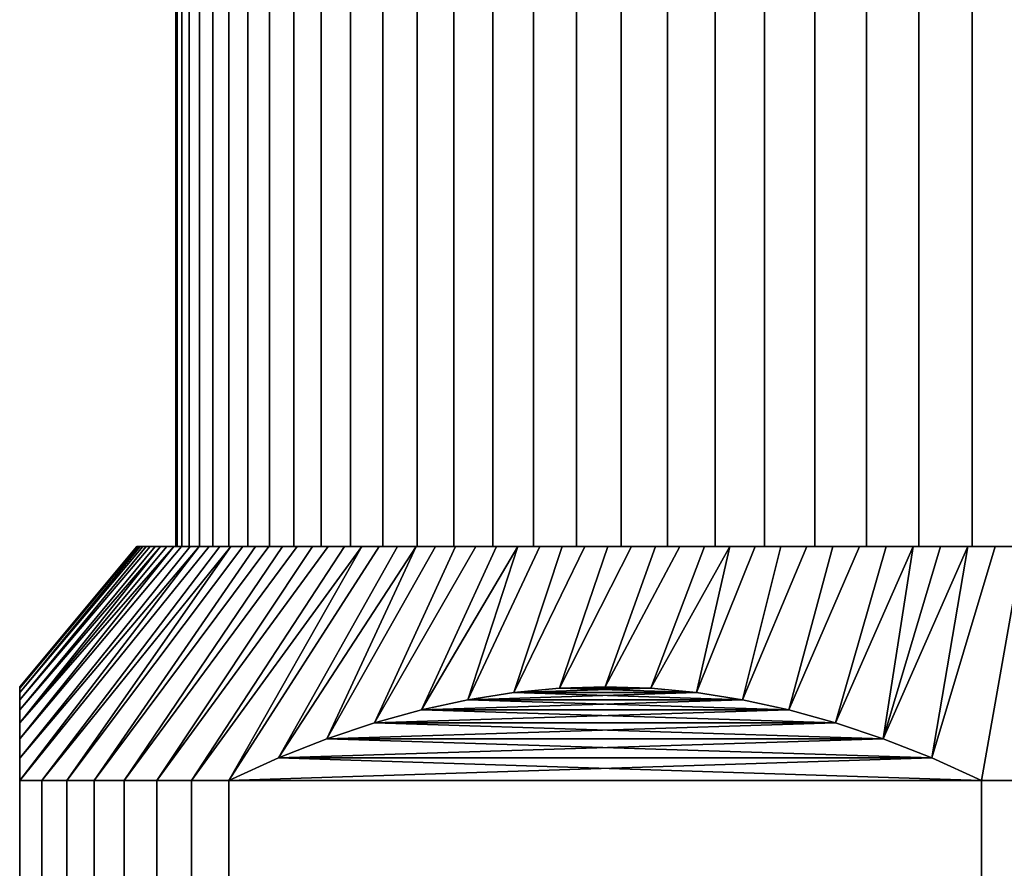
# Model space of a CAD drawing. Header units: metres. Extents: x -109 to 109, y -342 to 66.
# Tile 124 of 256: x -92 to -79, y 33 to 44. Entities that reach past the tile are written whole.
import ezdxf

# ---------------------------------------------------------------- set-up
doc = ezdxf.new("R2010")
doc.units = ezdxf.units.M
doc.layers.add('solid_K_24_62_16_000B91', color=7, linetype='CONTINUOUS')

msp = doc.modelspace()

# ---------------------------------------------------------------- linework, layer by layer
at = {"layer": 'solid_K_24_62_16_000B91'}
for points in [[(-89.5, 57.400002), (-89.480934, 57.400002, -0.70382), (-89.480934, 37.599998, -0.703791), (-89.5, 37.599998)], [(-89.480934, 57.400002, 0.70382), (-89.5, 57.400002), (-89.5, 37.599998), (-89.480934, 37.599998, 0.703791)], [(-89.480934, 57.400002, -0.70382), (-89.423798, 57.400002, -1.405534), (-89.42379, 37.599998, -1.405551), (-89.480934, 37.599998, -0.703791)], [(-89.423798, 57.400002, 1.405534), (-89.480934, 57.400002, 0.70382), (-89.480934, 37.599998, 0.703791), (-89.42379, 37.599998, 1.405551)], [(-89.423798, 57.400002, -1.405534), (-89.328743, 57.400002, -2.103165), (-89.328743, 37.599998, -2.103181), (-89.42379, 37.599998, -1.405551)], [(-89.328743, 57.400002, 2.103165), (-89.423798, 57.400002, 1.405534), (-89.42379, 37.599998, 1.405551), (-89.328743, 37.599998, 2.103181)], [(-89.328743, 57.400002, -2.103165), (-89.19606, 57.400002, -2.794629), (-89.196068, 37.599998, -2.794604), (-89.328743, 37.599998, -2.103181)], [(-89.19606, 57.400002, 2.794629), (-89.328743, 57.400002, 2.103165), (-89.328743, 37.599998, 2.103181), (-89.196068, 37.599998, 2.794604)], [(-89.19606, 57.400002, -2.794629), (-89.026154, 57.400002, -3.477856), (-89.026154, 37.599998, -3.477859), (-89.196068, 37.599998, -2.794604)], [(-89.026154, 57.400002, 3.477856), (-89.19606, 57.400002, 2.794629), (-89.196068, 37.599998, 2.794604), (-89.026154, 37.599998, 3.477859)], [(-89.026154, 57.400002, -3.477856), (-88.819489, 57.400002, -4.150917), (-88.819489, 37.599998, -4.150931), (-89.026154, 37.599998, -3.477859)], [(-88.819489, 57.400002, 4.150917), (-89.026154, 57.400002, 3.477856), (-89.026154, 37.599998, 3.477859), (-88.819489, 37.599998, 4.150931)], [(-88.819489, 57.400002, -4.150917), (-88.576691, 57.400002, -4.811809), (-88.576691, 37.599998, -4.811804), (-88.819489, 37.599998, -4.150931)], [(-88.576691, 57.400002, 4.811809), (-88.819489, 57.400002, 4.150917), (-88.819489, 37.599998, 4.150931), (-88.576691, 37.599998, 4.811804)], [(-88.576691, 57.400002, -4.811809), (-88.298485, 57.400002, -5.458548), (-88.298485, 37.599998, -5.458544), (-88.576691, 37.599998, -4.811804)], [(-88.298485, 57.400002, 5.458548), (-88.576691, 57.400002, 4.811809), (-88.576691, 37.599998, 4.811804), (-88.298485, 37.599998, 5.458544)], [(-88.298485, 57.400002, -5.458548), (-87.985657, 57.400002, -6.089306), (-87.985657, 37.599998, -6.089308), (-88.298485, 37.599998, -5.458544)], [(-87.985657, 57.400002, 6.089306), (-88.298485, 57.400002, 5.458548), (-88.298485, 37.599998, 5.458544), (-87.985657, 37.599998, 6.089308)], [(-87.985657, 57.400002, -6.089306), (-87.639137, 57.400002, -6.702212), (-87.639137, 37.599998, -6.702213), (-87.985657, 37.599998, -6.089308)], [(-87.639137, 57.400002, 6.702212), (-87.985657, 57.400002, 6.089306), (-87.985657, 37.599998, 6.089308), (-87.639137, 37.599998, 6.702213)], [(-87.639137, 57.400002, -6.702212), (-87.259964, 57.400002, -7.295423), (-87.259956, 37.599998, -7.295428), (-87.639137, 37.599998, -6.702213)], [(-87.259964, 57.400002, 7.295423), (-87.639137, 57.400002, 6.702212), (-87.639137, 37.599998, 6.702213), (-87.259956, 37.599998, 7.295428)], [(-87.259964, 57.400002, -7.295423), (-86.849213, 57.400002, -7.86726), (-86.84922, 37.599998, -7.867254), (-87.259956, 37.599998, -7.295428)], [(-86.849213, 57.400002, 7.86726), (-87.259964, 57.400002, 7.295423), (-87.259956, 37.599998, 7.295428), (-86.84922, 37.599998, 7.867254)], [(-86.849213, 57.400002, -7.86726), (-86.408096, 57.400002, -8.416032), (-86.408104, 37.599998, -8.416026), (-86.84922, 37.599998, -7.867254)], [(-86.408096, 57.400002, 8.416032), (-86.849213, 57.400002, 7.86726), (-86.84922, 37.599998, 7.867254), (-86.408104, 37.599998, 8.416026)], [(-86.408096, 57.400002, -8.416032), (-85.93795, 57.400002, -8.940086), (-85.937935, 37.599998, -8.940104), (-86.408104, 37.599998, -8.416026)], [(-85.93795, 57.400002, 8.940086), (-86.408096, 57.400002, 8.416032), (-86.408104, 37.599998, 8.416026), (-85.937935, 37.599998, 8.940104)], [(-85.93795, 57.400002, -8.940086), (-85.440094, 57.400002, -9.437937), (-85.440102, 37.599998, -9.437931), (-85.937935, 37.599998, -8.940104)], [(-85.440094, 57.400002, 9.437937), (-85.93795, 57.400002, 8.940086), (-85.937935, 37.599998, 8.940104), (-85.440102, 37.599998, 9.437931)], [(-85.440094, 57.400002, -9.437937), (-84.916008, 57.400002, -9.908115), (-84.916023, 37.599998, -9.908101), (-85.440102, 37.599998, -9.437931)], [(-84.916008, 57.400002, 9.908115), (-85.440094, 57.400002, 9.437937), (-85.440102, 37.599998, 9.437931), (-84.916023, 37.599998, 9.908101)], [(-84.916008, 57.400002, -9.908115), (-84.367271, 57.400002, -10.349205), (-84.367256, 37.599998, -10.349217), (-84.916023, 37.599998, -9.908101)], [(-84.367271, 57.400002, 10.349205), (-84.916008, 57.400002, 9.908115), (-84.916023, 37.599998, 9.908101), (-84.367256, 37.599998, 10.349217)], [(-84.367271, 57.400002, -10.349205), (-83.795441, 57.400002, -10.759953), (-83.795425, 37.599998, -10.75996), (-84.367256, 37.599998, -10.349217)], [(-83.795441, 57.400002, 10.759953), (-84.367271, 57.400002, 10.349205), (-84.367256, 37.599998, 10.349217), (-83.795425, 37.599998, 10.75996)], [(-83.795441, 57.400002, -10.759953), (-83.202187, 57.400002, -11.13915), (-83.202217, 37.599998, -11.139134), (-83.795425, 37.599998, -10.75996)], [(-83.202187, 57.400002, 11.13915), (-83.795441, 57.400002, 10.759953), (-83.795425, 37.599998, 10.75996), (-83.202217, 37.599998, 11.139134)], [(-83.202187, 57.400002, -11.13915), (-82.589317, 57.400002, -11.485654), (-82.58931, 37.599998, -11.485657), (-83.202217, 37.599998, -11.139134)], [(-82.589317, 57.400002, 11.485654), (-83.202187, 57.400002, 11.13915), (-83.202217, 37.599998, 11.139134), (-82.58931, 37.599998, 11.485657)], [(-82.589317, 57.400002, -11.485654), (-81.958565, 57.400002, -11.798476), (-81.958542, 37.599998, -11.798487), (-82.58931, 37.599998, -11.485657)], [(-81.958565, 57.400002, 11.798476), (-82.589317, 57.400002, 11.485654), (-82.58931, 37.599998, 11.485657), (-81.958542, 37.599998, 11.798487)], [(-81.958565, 57.400002, -11.798476), (-81.311783, 57.400002, -12.076701), (-81.311806, 37.599998, -12.076694), (-81.958542, 37.599998, -11.798487)], [(-81.311783, 57.400002, 12.076701), (-81.958565, 57.400002, 11.798476), (-81.958542, 37.599998, 11.798487), (-81.311806, 37.599998, 12.076694)], [(-81.311783, 57.400002, -12.076701), (-80.650925, 57.400002, -12.319489), (-80.650932, 37.599998, -12.319487), (-81.311806, 37.599998, -12.076694)], [(-80.650925, 57.400002, 12.319489), (-81.311783, 57.400002, 12.076701), (-81.311806, 37.599998, 12.076694), (-80.650932, 37.599998, 12.319487)], [(-80.650925, 57.400002, -12.319489), (-79.977875, 57.400002, -12.526147), (-79.977859, 37.599998, -12.526152), (-80.650932, 37.599998, -12.319487)], [(-79.977875, 57.400002, 12.526147), (-80.650925, 57.400002, 12.319489), (-80.650932, 37.599998, 12.319487), (-79.977859, 37.599998, 12.526152)], [(-79.977875, 57.400002, -12.526147), (-79.294601, 57.400002, -12.696069), (-79.294601, 37.599998, -12.69607), (-79.977859, 37.599998, -12.526152)], [(-79.294601, 57.400002, 12.696069), (-79.977875, 57.400002, 12.526147), (-79.977859, 37.599998, 12.526152), (-79.294601, 37.599998, 12.69607)], [(-79.294601, 57.400002, -12.696069), (-78.603165, 57.400002, -12.828744), (-78.60318, 37.599998, -12.828742), (-79.294601, 37.599998, -12.69607)], [(-78.603165, 57.400002, 12.828744), (-79.294601, 57.400002, 12.696069), (-79.294601, 37.599998, 12.69607), (-78.60318, 37.599998, 12.828742)], [(-91.5, 34.599998, 5.567764), (-91.215256, 34.599998, 6.281822), (-88.937737, 37.599998, 5.249066), (-89.073044, 37.599998, 4.916154)], [(-91.5, 34.599998, 5.567764), (-89.073044, 37.599998, 4.916154), (-89.199448, 37.599998, 4.579745)], [(-91.5, 34.887962, 4.835154), (-91.5, 34.599998, 5.567764), (-89.199448, 37.599998, 4.579745), (-89.316856, 37.599998, 4.24007)], [(-91.5, 35.13385, 4.118481), (-91.5, 34.887962, 4.835154), (-89.316856, 37.599998, 4.24007), (-89.425194, 37.599998, 3.89736)], [(-91.5, 35.13385, 4.118481), (-89.425194, 37.599998, 3.89736), (-89.524376, 37.599998, 3.551831)], [(-91.5, 35.339504, 3.414629), (-91.5, 35.13385, 4.118481), (-89.524376, 37.599998, 3.551831), (-89.614311, 37.599998, 3.203874)], [(-91.5, 35.339504, 3.414629), (-89.614311, 37.599998, 3.203874), (-89.694946, 37.599998, 2.853683)], [(-91.5, 35.506252, 2.72098), (-91.5, 35.339504, 3.414629), (-89.694946, 37.599998, 2.853683), (-89.76622, 37.599998, 2.501476)], [(-91.5, 35.635159, 2.034659), (-91.5, 35.506252, 2.72098), (-89.76622, 37.599998, 2.501476), (-89.828133, 37.599998, 2.147275)], [(-91.5, 35.635159, 2.034659), (-89.828133, 37.599998, 2.147275), (-89.880569, 37.599998, 1.791769)], [(-91.5, 35.72686, 1.353622), (-91.5, 35.635159, 2.034659), (-89.880569, 37.599998, 1.791769), (-89.923515, 37.599998, 1.435002)], [(-91.5, 35.72686, 1.353622), (-89.923515, 37.599998, 1.435002), (-89.956955, 37.599998, 1.077179)], [(-91.5, 35.781727, 0.676041), (-91.5, 35.72686, 1.353622), (-89.956955, 37.599998, 1.077179), (-89.980865, 37.599998, 0.718454)], [(-91.5, 35.781727, 0.676041), (-89.980865, 37.599998, 0.718454), (-89.995216, 37.599998, 0.359437)], [(-91.5, 35.799999), (-91.5, 35.781727, 0.676041), (-89.995216, 37.599998, 0.359437), (-90, 37.599998)], [(-91.5, 35.781727, -0.676041), (-91.5, 35.799999), (-90, 37.599998), (-89.995216, 37.599998, -0.359437)], [(-91.5, 35.781727, -0.676041), (-89.995216, 37.599998, -0.359437), (-89.980865, 37.599998, -0.718454)], [(-91.5, 35.72686, -1.353623), (-91.5, 35.781727, -0.676041), (-89.980865, 37.599998, -0.718454), (-89.956955, 37.599998, -1.077179)], [(-91.5, 35.72686, -1.353623), (-89.956955, 37.599998, -1.077179), (-89.923515, 37.599998, -1.435002)], [(-91.5, 35.635159, -2.03466), (-91.5, 35.72686, -1.353623), (-89.923515, 37.599998, -1.435002), (-89.880569, 37.599998, -1.791769)], [(-91.5, 35.635159, -2.03466), (-89.880569, 37.599998, -1.791769), (-89.828133, 37.599998, -2.147275)], [(-91.5, 35.635159, -2.03466), (-89.828133, 37.599998, -2.147275), (-89.76622, 37.599998, -2.501476), (-91.5, 35.506252, -2.720981)], [(-91.5, 35.506252, -2.720981), (-89.76622, 37.599998, -2.501476), (-89.694946, 37.599998, -2.853683)], [(-91.5, 35.506252, -2.720981), (-89.694946, 37.599998, -2.853683), (-89.614311, 37.599998, -3.203874), (-91.5, 35.339504, -3.41463)], [(-91.5, 35.339504, -3.41463), (-89.614311, 37.599998, -3.203874), (-89.524376, 37.599998, -3.551831)], [(-91.5, 35.339504, -3.41463), (-89.524376, 37.599998, -3.551831), (-89.425194, 37.599998, -3.89736), (-91.5, 35.13385, -4.118482)], [(-91.5, 35.13385, -4.118482), (-89.425194, 37.599998, -3.89736), (-89.316856, 37.599998, -4.24007), (-91.5, 34.887962, -4.835154)], [(-91.5, 34.887962, -4.835154), (-89.316856, 37.599998, -4.24007), (-89.199448, 37.599998, -4.579745)], [(-91.5, 34.887962, -4.835154), (-89.199448, 37.599998, -4.579745), (-89.073044, 37.599998, -4.916154), (-91.5, 34.599998, -5.567764)], [(-91.215256, 34.599998, -6.281822), (-91.5, 34.599998, -5.567764), (-89.073044, 37.599998, -4.916154), (-88.937737, 37.599998, -5.249066)], [(-91.215256, 34.599998, 6.281822), (-90.896538, 34.599998, 6.981378), (-88.640701, 37.599998, 5.903682), (-88.793533, 37.599998, 5.578433)], [(-91.215256, 34.599998, 6.281822), (-88.793533, 37.599998, 5.578433), (-88.937737, 37.599998, 5.249066)], [(-90.896538, 34.599998, -6.981378), (-91.215256, 34.599998, -6.281822), (-88.937737, 37.599998, -5.249066), (-88.793533, 37.599998, -5.578433)], [(-90.896538, 34.599998, 6.981378), (-90.544594, 34.599998, 7.664818), (-88.479271, 37.599998, 6.224719), (-88.640701, 37.599998, 5.903682)], [(-90.896538, 34.599998, -6.981378), (-88.793533, 37.599998, -5.578433), (-88.640701, 37.599998, -5.903682)], [(-90.544594, 34.599998, -7.664818), (-90.896538, 34.599998, -6.981378), (-88.640701, 37.599998, -5.903682), (-88.479271, 37.599998, -6.224719)], [(-90.544594, 34.599998, 7.664818), (-90.160225, 34.599998, 8.330564), (-88.130943, 37.599998, 6.853548), (-88.309334, 37.599998, 6.541366)], [(-90.544594, 34.599998, 7.664818), (-88.309334, 37.599998, 6.541366), (-88.479271, 37.599998, 6.224719)], [(-90.544594, 34.599998, -7.664818), (-88.479271, 37.599998, -6.224719), (-88.309334, 37.599998, -6.541366)], [(-90.160225, 34.599998, -8.330564), (-90.544594, 34.599998, -7.664818), (-88.309334, 37.599998, -6.541366), (-88.130943, 37.599998, -6.853548)], [(-90.160225, 34.599998, 8.330564), (-89.744324, 34.599998, 8.97708), (-87.749756, 37.599998, 7.462778), (-87.944405, 37.599998, 7.160695)], [(-90.160225, 34.599998, 8.330564), (-87.944405, 37.599998, 7.160695), (-88.130943, 37.599998, 6.853548)], [(-90.160225, 34.599998, -8.330564), (-88.130943, 37.599998, -6.853548), (-87.944405, 37.599998, -7.160695)], [(-89.744324, 34.599998, -8.97708), (-90.160225, 34.599998, -8.330564), (-87.944405, 37.599998, -7.160695), (-87.749756, 37.599998, -7.462778)], [(-89.995216, 37.599998, -0.359437), (-90, 37.599998), (-89.995216, 37.599998, 0.359437)], [(-89.995216, 37.599998, -0.359437), (-89.995216, 37.599998, 0.359437), (-89.980865, 37.599998, 0.718454)], [(-89.980865, 37.599998, -0.718454), (-89.995216, 37.599998, -0.359437), (-89.980865, 37.599998, 0.718454)], [(-89.980865, 37.599998, -0.718454), (-89.980865, 37.599998, 0.718454), (-89.956955, 37.599998, 1.077179)], [(-89.956955, 37.599998, -1.077179), (-89.980865, 37.599998, -0.718454), (-89.956955, 37.599998, 1.077179)], [(-89.956955, 37.599998, -1.077179), (-89.956955, 37.599998, 1.077179), (-89.923515, 37.599998, 1.435002)], [(-89.923515, 37.599998, -1.435002), (-89.956955, 37.599998, -1.077179), (-89.923515, 37.599998, 1.435002)], [(-89.923515, 37.599998, -1.435002), (-89.923515, 37.599998, 1.435002), (-89.880569, 37.599998, 1.791769)], [(-89.880569, 37.599998, -1.791769), (-89.923515, 37.599998, -1.435002), (-89.880569, 37.599998, 1.791769)], [(-89.880569, 37.599998, -1.791769), (-89.880569, 37.599998, 1.791769), (-89.828133, 37.599998, 2.147275)], [(-89.828133, 37.599998, -2.147275), (-89.880569, 37.599998, -1.791769), (-89.828133, 37.599998, 2.147275)], [(-89.828133, 37.599998, -2.147275), (-89.828133, 37.599998, 2.147275), (-89.76622, 37.599998, 2.501476)], [(-89.76622, 37.599998, -2.501476), (-89.828133, 37.599998, -2.147275), (-89.76622, 37.599998, 2.501476)], [(-89.76622, 37.599998, -2.501476), (-89.76622, 37.599998, 2.501476), (-89.694946, 37.599998, 2.853683)], [(-89.694946, 37.599998, -2.853683), (-89.76622, 37.599998, -2.501476), (-89.694946, 37.599998, 2.853683)], [(-89.744324, 34.599998, 8.97708), (-89.297844, 34.599998, 9.602874), (-87.336617, 37.599998, 8.050951), (-87.547112, 37.599998, 7.759595)], [(-89.744324, 34.599998, 8.97708), (-87.547112, 37.599998, 7.759595), (-87.749756, 37.599998, 7.462778)], [(-89.744324, 34.599998, -8.97708), (-87.749756, 37.599998, -7.462778), (-87.547112, 37.599998, -7.759595)], [(-89.297844, 34.599998, -9.602874), (-89.744324, 34.599998, -8.97708), (-87.547112, 37.599998, -7.759595), (-87.336617, 37.599998, -8.050951)], [(-89.694946, 37.599998, -2.853683), (-89.694946, 37.599998, 2.853683), (-89.614311, 37.599998, 3.203874)], [(-89.614311, 37.599998, -3.203874), (-89.694946, 37.599998, -2.853683), (-89.614311, 37.599998, 3.203874)], [(-89.614311, 37.599998, -3.203874), (-89.614311, 37.599998, 3.203874), (-89.524376, 37.599998, 3.551831)], [(-89.5, 37.599998), (-89.524376, 37.599998, -3.551831), (-89.614311, 37.599998, -3.203874), (-89.524376, 37.599998, 3.551831)], [(-89.480934, 37.599998, 0.703791), (-89.5, 37.599998), (-89.524376, 37.599998, 3.551831), (-89.425194, 37.599998, 3.89736)], [(-89.42379, 37.599998, -1.405551), (-89.425194, 37.599998, -3.89736), (-89.524376, 37.599998, -3.551831), (-89.480934, 37.599998, -0.703791)], [(-89.5, 37.599998), (-89.480934, 37.599998, -0.703791), (-89.524376, 37.599998, -3.551831)], [(-89.42379, 37.599998, 1.405551), (-89.480934, 37.599998, 0.703791), (-89.425194, 37.599998, 3.89736)], [(-89.328743, 37.599998, 2.103181), (-89.42379, 37.599998, 1.405551), (-89.425194, 37.599998, 3.89736), (-89.316856, 37.599998, 4.24007)], [(-89.196068, 37.599998, -2.794604), (-89.316856, 37.599998, -4.24007), (-89.425194, 37.599998, -3.89736), (-89.328743, 37.599998, -2.103181)], [(-89.42379, 37.599998, -1.405551), (-89.328743, 37.599998, -2.103181), (-89.425194, 37.599998, -3.89736)], [(-89.196068, 37.599998, 2.794604), (-89.328743, 37.599998, 2.103181), (-89.316856, 37.599998, 4.24007), (-89.199448, 37.599998, 4.579745)], [(-89.196068, 37.599998, -2.794604), (-89.199448, 37.599998, -4.579745), (-89.316856, 37.599998, -4.24007)], [(-89.297844, 34.599998, 9.602874), (-88.821823, 34.599998, 10.206499), (-86.892738, 37.599998, 8.616324), (-87.118416, 37.599998, 8.33662)], [(-89.297844, 34.599998, 9.602874), (-87.118416, 37.599998, 8.33662), (-87.336617, 37.599998, 8.050951)], [(-88.821823, 34.599998, -10.206499), (-89.297844, 34.599998, -9.602874), (-87.336617, 37.599998, -8.050951), (-87.118416, 37.599998, -8.33662)], [(-89.026154, 37.599998, 3.477859), (-89.196068, 37.599998, 2.794604), (-89.199448, 37.599998, 4.579745), (-89.073044, 37.599998, 4.916154)], [(-89.026154, 37.599998, -3.477859), (-89.073044, 37.599998, -4.916154), (-89.199448, 37.599998, -4.579745), (-89.196068, 37.599998, -2.794604)], [(-88.819489, 37.599998, 4.150931), (-89.026154, 37.599998, 3.477859), (-89.073044, 37.599998, 4.916154), (-88.937737, 37.599998, 5.249066)], [(-88.819489, 37.599998, -4.150931), (-88.937737, 37.599998, -5.249066), (-89.073044, 37.599998, -4.916154), (-89.026154, 37.599998, -3.477859)], [(-88.819489, 37.599998, 4.150931), (-88.937737, 37.599998, 5.249066), (-88.793533, 37.599998, 5.578433)], [(-88.576691, 37.599998, -4.811804), (-88.793533, 37.599998, -5.578433), (-88.937737, 37.599998, -5.249066), (-88.819489, 37.599998, -4.150931)], [(-88.821823, 34.599998, 10.206499), (-88.185524, 34.888748, 10.57387), (-86.659714, 37.599998, 8.889892), (-86.892738, 37.599998, 8.616324)], [(-88.821823, 34.599998, -10.206499), (-87.118416, 37.599998, -8.33662), (-86.892738, 37.599998, -8.616324)], [(-88.185524, 34.888748, -10.57387), (-88.821823, 34.599998, -10.206499), (-86.892738, 37.599998, -8.616324), (-86.659714, 37.599998, -8.889892)], [(-88.576691, 37.599998, 4.811804), (-88.819489, 37.599998, 4.150931), (-88.793533, 37.599998, 5.578433), (-88.640701, 37.599998, 5.903682)], [(-88.576691, 37.599998, -4.811804), (-88.640701, 37.599998, -5.903682), (-88.793533, 37.599998, -5.578433)], [(-88.576691, 37.599998, 4.811804), (-88.640701, 37.599998, 5.903682), (-88.479271, 37.599998, 6.224719)], [(-88.298485, 37.599998, -5.458544), (-88.479271, 37.599998, -6.224719), (-88.640701, 37.599998, -5.903682), (-88.576691, 37.599998, -4.811804)], [(-88.298485, 37.599998, 5.458544), (-88.576691, 37.599998, 4.811804), (-88.479271, 37.599998, 6.224719), (-88.309334, 37.599998, 6.541366)], [(-88.298485, 37.599998, -5.458544), (-88.309334, 37.599998, -6.541366), (-88.479271, 37.599998, -6.224719)], [(-87.985657, 37.599998, 6.089308), (-88.298485, 37.599998, 5.458544), (-88.309334, 37.599998, 6.541366), (-88.130943, 37.599998, 6.853548)], [(-87.985657, 37.599998, -6.089308), (-88.130943, 37.599998, -6.853548), (-88.309334, 37.599998, -6.541366), (-88.298485, 37.599998, -5.458544)], [(-87.563744, 35.134937, 10.932853), (-86.419502, 37.599998, 9.157151), (-86.659714, 37.599998, 8.889892), (-88.185524, 34.888748, 10.57387)], [(-88.185524, 34.888748, -10.57387), (-86.659714, 37.599998, -8.889892), (-86.419502, 37.599998, -9.157151)], [(-87.563744, 35.134937, -10.932853), (-88.185524, 34.888748, -10.57387), (-86.419502, 37.599998, -9.157151), (-86.172104, 37.599998, -9.418082)], [(-87.985657, 37.599998, 6.089308), (-88.130943, 37.599998, 6.853548), (-87.944405, 37.599998, 7.160695)], [(-87.639137, 37.599998, -6.702213), (-87.944405, 37.599998, -7.160695), (-88.130943, 37.599998, -6.853548), (-87.985657, 37.599998, -6.089308)], [(-87.639137, 37.599998, 6.702213), (-87.985657, 37.599998, 6.089308), (-87.944405, 37.599998, 7.160695), (-87.749756, 37.599998, 7.462778)], [(-87.639137, 37.599998, -6.702213), (-87.749756, 37.599998, -7.462778), (-87.944405, 37.599998, -7.160695)], [(-87.639137, 37.599998, 6.702213), (-87.749756, 37.599998, 7.462778), (-87.547112, 37.599998, 7.759595)], [(-87.259956, 37.599998, -7.295428), (-87.547112, 37.599998, -7.759595), (-87.749756, 37.599998, -7.462778), (-87.639137, 37.599998, -6.702213)], [(-87.259956, 37.599998, 7.295428), (-87.639137, 37.599998, 6.702213), (-87.547112, 37.599998, 7.759595), (-87.336617, 37.599998, 8.050951)], [(-86.953743, 35.340549, 11.285036), (-85.918007, 37.599998, 9.672187), (-86.172104, 37.599998, 9.418082), (-87.563744, 35.134937, 10.932853)], [(-87.563744, 35.134937, 10.932853), (-86.172104, 37.599998, 9.418082), (-86.419502, 37.599998, 9.157151)], [(-86.953743, 35.340549, -11.285036), (-87.563744, 35.134937, -10.932853), (-86.172104, 37.599998, -9.418082), (-85.918007, 37.599998, -9.672187)], [(-87.259956, 37.599998, -7.295428), (-87.336617, 37.599998, -8.050951), (-87.547112, 37.599998, -7.759595)], [(-87.259956, 37.599998, 7.295428), (-87.336617, 37.599998, 8.050951), (-87.118416, 37.599998, 8.33662)], [(-86.84922, 37.599998, -7.867254), (-87.118416, 37.599998, -8.33662), (-87.336617, 37.599998, -8.050951), (-87.259956, 37.599998, -7.295428)], [(-86.84922, 37.599998, 7.867254), (-87.259956, 37.599998, 7.295428), (-87.118416, 37.599998, 8.33662), (-86.892738, 37.599998, 8.616324)], [(-86.84922, 37.599998, -7.867254), (-86.892738, 37.599998, -8.616324), (-87.118416, 37.599998, -8.33662)], [(-86.953743, 35.340549, 11.285036), (-86.35305, 35.507092, 11.631848), (-85.389954, 37.599998, 10.159657), (-85.657242, 37.599998, 9.919424)], [(-86.953743, 35.340549, 11.285036), (-85.657242, 37.599998, 9.919424), (-85.918007, 37.599998, 9.672187)], [(-86.953743, 35.340549, -11.285036), (-85.918007, 37.599998, -9.672187), (-85.657242, 37.599998, -9.919424)], [(-86.353043, 35.507092, -11.631849), (-86.953743, 35.340549, -11.285036), (-85.657242, 37.599998, -9.919424), (-85.389954, 37.599998, -10.159657)], [(-86.84922, 37.599998, 7.867254), (-86.892738, 37.599998, 8.616324), (-86.659714, 37.599998, 8.889892)], [(-86.408104, 37.599998, -8.416026), (-86.659714, 37.599998, -8.889892), (-86.892738, 37.599998, -8.616324), (-86.84922, 37.599998, -7.867254)], [(-86.408104, 37.599998, 8.416026), (-86.84922, 37.599998, 7.867254), (-86.659714, 37.599998, 8.889892), (-86.419502, 37.599998, 9.157151)], [(-86.408104, 37.599998, -8.416026), (-86.419502, 37.599998, -9.157151), (-86.659714, 37.599998, -8.889892)], [(-85.937935, 37.599998, 8.940104), (-86.408104, 37.599998, 8.416026), (-86.419502, 37.599998, 9.157151), (-86.172104, 37.599998, 9.418082)], [(-85.937935, 37.599998, -8.940104), (-86.172104, 37.599998, -9.418082), (-86.419502, 37.599998, -9.157151), (-86.408104, 37.599998, -8.416026)], [(-85.759193, 35.635696, 11.974711), (-85.116257, 37.599998, 10.392792), (-85.389954, 37.599998, 10.159657), (-86.35305, 35.507092, 11.631848)], [(-86.353043, 35.507092, -11.631849), (-85.389954, 37.599998, -10.159657), (-85.116257, 37.599998, -10.392792)], [(-85.759193, 35.635696, -11.974712), (-86.353043, 35.507092, -11.631849), (-85.116257, 37.599998, -10.392792), (-84.836571, 37.599998, -10.618457)], [(-85.937935, 37.599998, 8.940104), (-86.172104, 37.599998, 9.418082), (-85.918007, 37.599998, 9.672187)], [(-85.440102, 37.599998, -9.437931), (-85.918007, 37.599998, -9.672187), (-86.172104, 37.599998, -9.418082), (-85.937935, 37.599998, -8.940104)], [(-85.440102, 37.599998, 9.437931), (-85.937935, 37.599998, 8.940104), (-85.918007, 37.599998, 9.672187), (-85.657242, 37.599998, 9.919424)], [(-85.440102, 37.599998, -9.437931), (-85.657242, 37.599998, -9.919424), (-85.918007, 37.599998, -9.672187)], [(-85.170227, 35.727112, 12.31475), (-84.550964, 37.599998, 10.836602), (-84.836571, 37.599998, 10.618457), (-85.759193, 35.635696, 11.974711)], [(-85.759193, 35.635696, 11.974711), (-84.836571, 37.599998, 10.618457), (-85.116257, 37.599998, 10.392792)], [(-85.170227, 35.727112, -12.314751), (-85.759193, 35.635696, -11.974712), (-84.836571, 37.599998, -10.618457), (-84.550964, 37.599998, -10.836602)], [(-85.440102, 37.599998, 9.437931), (-85.657242, 37.599998, 9.919424), (-85.389954, 37.599998, 10.159657)], [(-84.916023, 37.599998, -9.908101), (-85.389954, 37.599998, -10.159657), (-85.657242, 37.599998, -9.919424), (-85.440102, 37.599998, -9.437931)], [(-84.916023, 37.599998, 9.908101), (-85.440102, 37.599998, 9.437931), (-85.389954, 37.599998, 10.159657), (-85.116257, 37.599998, 10.392792)], [(-84.916023, 37.599998, -9.908101), (-85.116257, 37.599998, -10.392792), (-85.389954, 37.599998, -10.159657)], [(-85.170227, 35.727112, 12.31475), (-84.58432, 35.781799, 12.653025), (-83.96283, 37.599998, 11.249717), (-84.259651, 37.599998, 11.047071)], [(-85.170227, 35.727112, 12.31475), (-84.259651, 37.599998, 11.047071), (-84.550964, 37.599998, 10.836602)], [(-85.170227, 35.727112, -12.314751), (-84.550964, 37.599998, -10.836602), (-84.259651, 37.599998, -11.047071)], [(-84.584312, 35.781799, -12.653026), (-85.170227, 35.727112, -12.314751), (-84.259651, 37.599998, -11.047071), (-83.96283, 37.599998, -11.249717)], [(-84.916023, 37.599998, 9.908101), (-85.116257, 37.599998, 10.392792), (-84.836571, 37.599998, 10.618457)], [(-84.367256, 37.599998, -10.349217), (-84.836571, 37.599998, -10.618457), (-85.116257, 37.599998, -10.392792), (-84.916023, 37.599998, -9.908101)], [(-84.367256, 37.599998, 10.349217), (-84.916023, 37.599998, 9.908101), (-84.836571, 37.599998, 10.618457), (-84.550964, 37.599998, 10.836602)], [(-84.367256, 37.599998, -10.349217), (-84.550964, 37.599998, -10.836602), (-84.836571, 37.599998, -10.618457)], [(-84.58432, 35.781799, 12.653025), (-84, 35.800003, 12.99038), (-83.353455, 37.599998, 11.631001), (-83.660629, 37.599998, 11.444446)], [(-84.58432, 35.781799, 12.653025), (-83.660629, 37.599998, 11.444446), (-83.96283, 37.599998, 11.249717)], [(-84.584312, 35.781799, -12.653026), (-83.96283, 37.599998, -11.249717), (-83.660629, 37.599998, -11.444446)], [(-84, 35.800003, -12.990382), (-84.584312, 35.781799, -12.653026), (-83.660629, 37.599998, -11.444446), (-83.353455, 37.599998, -11.631001)], [(-84.367256, 37.599998, 10.349217), (-84.550964, 37.599998, 10.836602), (-84.259651, 37.599998, 11.047071)], [(-83.795425, 37.599998, -10.75996), (-84.259651, 37.599998, -11.047071), (-84.550964, 37.599998, -10.836602), (-84.367256, 37.599998, -10.349217)], [(-83.795425, 37.599998, 10.75996), (-84.367256, 37.599998, 10.349217), (-84.259651, 37.599998, 11.047071), (-83.96283, 37.599998, 11.249717)], [(-83.795425, 37.599998, -10.75996), (-83.96283, 37.599998, -11.249717), (-84.259651, 37.599998, -11.047071)], [(-84, 35.800003, 12.99038), (-83.415688, 35.781799, 13.327736), (-82.724823, 37.599998, 11.979213), (-83.041458, 37.599998, 11.809291)], [(-84, 35.800003, 12.99038), (-83.041458, 37.599998, 11.809291), (-83.353455, 37.599998, 11.631001)], [(-84, 35.800003, -12.990382), (-83.353455, 37.599998, -11.631001), (-83.041458, 37.599998, -11.809291)], [(-83.41568, 35.781799, -13.327738), (-84, 35.800003, -12.990382), (-83.041458, 37.599998, -11.809291), (-82.724823, 37.599998, -11.979213)], [(-83.795425, 37.599998, 10.75996), (-83.96283, 37.599998, 11.249717), (-83.660629, 37.599998, 11.444446)], [(-83.202217, 37.599998, -11.139134), (-83.660629, 37.599998, -11.444446), (-83.96283, 37.599998, -11.249717), (-83.795425, 37.599998, -10.75996)], [(-83.202217, 37.599998, 11.139134), (-83.795425, 37.599998, 10.75996), (-83.660629, 37.599998, 11.444446), (-83.353455, 37.599998, 11.631001)], [(-83.202217, 37.599998, -11.139134), (-83.353455, 37.599998, -11.631001), (-83.660629, 37.599998, -11.444446)], [(-83.415688, 35.781799, 13.327736), (-82.829773, 35.727112, 13.666012), (-82.078346, 37.599998, 12.293579), (-82.403572, 37.599998, 12.140747)], [(-83.415688, 35.781799, 13.327736), (-82.403572, 37.599998, 12.140747), (-82.724823, 37.599998, 11.979213)], [(-82.829773, 35.727112, -13.666013), (-83.41568, 35.781799, -13.327738), (-82.724823, 37.599998, -11.979213), (-82.403572, 37.599998, -12.140747)], [(-83.202217, 37.599998, 11.139134), (-83.353455, 37.599998, 11.631001), (-83.041458, 37.599998, 11.809291)], [(-82.58931, 37.599998, -11.485657), (-83.041458, 37.599998, -11.809291), (-83.353455, 37.599998, -11.631001), (-83.202217, 37.599998, -11.139134)], [(-82.58931, 37.599998, 11.485657), (-83.202217, 37.599998, 11.139134), (-83.041458, 37.599998, 11.809291), (-82.724823, 37.599998, 11.979213)], [(-82.58931, 37.599998, -11.485657), (-82.724823, 37.599998, -11.979213), (-83.041458, 37.599998, -11.809291)], [(-82.829773, 35.727112, 13.666012), (-82.240807, 35.635696, 14.00605), (-81.749161, 37.599998, 12.437696), (-82.078346, 37.599998, 12.293579)], [(-82.829773, 35.727112, -13.666013), (-82.403572, 37.599998, -12.140747), (-82.078346, 37.599998, -12.293579)], [(-82.240807, 35.635696, -14.006051), (-82.829773, 35.727112, -13.666013), (-82.078346, 37.599998, -12.293579), (-81.749161, 37.599998, -12.437696)], [(-82.58931, 37.599998, 11.485657), (-82.724823, 37.599998, 11.979213), (-82.403572, 37.599998, 12.140747)], [(-81.958542, 37.599998, -11.798487), (-82.403572, 37.599998, -12.140747), (-82.724823, 37.599998, -11.979213), (-82.58931, 37.599998, -11.485657)], [(-81.958542, 37.599998, 11.798487), (-82.58931, 37.599998, 11.485657), (-82.403572, 37.599998, 12.140747), (-82.078346, 37.599998, 12.293579)], [(-81.958542, 37.599998, -11.798487), (-82.078346, 37.599998, -12.293579), (-82.403572, 37.599998, -12.140747)], [(-82.240807, 35.635696, 14.00605), (-81.646957, 35.507092, 14.348913), (-81.079697, 37.599998, 12.699463), (-81.416222, 37.599998, 12.573013)], [(-82.240807, 35.635696, 14.00605), (-81.416222, 37.599998, 12.573013), (-81.749161, 37.599998, 12.437696)], [(-82.240807, 35.635696, -14.006051), (-81.749161, 37.599998, -12.437696), (-81.416222, 37.599998, -12.573013)], [(-81.64695, 35.507092, -14.348914), (-82.240807, 35.635696, -14.006051), (-81.416222, 37.599998, -12.573013), (-81.079697, 37.599998, -12.699463)], [(-81.958542, 37.599998, 11.798487), (-82.078346, 37.599998, 12.293579), (-81.749161, 37.599998, 12.437696)], [(-81.311806, 37.599998, -12.076694), (-81.749161, 37.599998, -12.437696), (-82.078346, 37.599998, -12.293579), (-81.958542, 37.599998, -11.798487)], [(-81.311806, 37.599998, 12.076694), (-81.958542, 37.599998, 11.798487), (-81.749161, 37.599998, 12.437696), (-81.416222, 37.599998, 12.573013)], [(-81.311806, 37.599998, -12.076694), (-81.416222, 37.599998, -12.573013), (-81.749161, 37.599998, -12.437696)], [(-81.646957, 35.507092, 14.348913), (-81.046257, 35.340549, 14.695725), (-80.397324, 37.599998, 12.925202), (-80.740005, 37.599998, 12.816876)], [(-81.646957, 35.507092, 14.348913), (-80.740005, 37.599998, 12.816876), (-81.079697, 37.599998, 12.699463)], [(-81.64695, 35.507092, -14.348914), (-81.079697, 37.599998, -12.699463), (-80.740005, 37.599998, -12.816876)], [(-81.64695, 35.507092, -14.348914), (-80.740005, 37.599998, -12.816876), (-80.397324, 37.599998, -12.925202), (-81.046257, 35.340549, -14.695726)], [(-81.311806, 37.599998, 12.076694), (-81.416222, 37.599998, 12.573013), (-81.079697, 37.599998, 12.699463)], [(-80.650932, 37.599998, -12.319487), (-81.079697, 37.599998, -12.699463), (-81.416222, 37.599998, -12.573013), (-81.311806, 37.599998, -12.076694)], [(-80.650932, 37.599998, 12.319487), (-81.311806, 37.599998, 12.076694), (-81.079697, 37.599998, 12.699463), (-80.740005, 37.599998, 12.816876)], [(-80.650932, 37.599998, -12.319487), (-80.740005, 37.599998, -12.816876), (-81.079697, 37.599998, -12.699463)], [(-81.046257, 35.340549, 14.695725), (-80.436256, 35.134937, 15.047909), (-80.051903, 37.599998, 13.024362), (-80.397324, 37.599998, 12.925202)], [(-81.046257, 35.340549, -14.695726), (-80.397324, 37.599998, -12.925202), (-80.051903, 37.599998, -13.024362)], [(-81.046257, 35.340549, -14.695726), (-80.051903, 37.599998, -13.024362), (-79.703964, 37.599998, -13.114288), (-80.436256, 35.134937, -15.04791)], [(-80.650932, 37.599998, 12.319487), (-80.740005, 37.599998, 12.816876), (-80.397324, 37.599998, 12.925202)], [(-79.977859, 37.599998, -12.526152), (-80.397324, 37.599998, -12.925202), (-80.740005, 37.599998, -12.816876), (-80.650932, 37.599998, -12.319487)], [(-79.977859, 37.599998, 12.526152), (-80.650932, 37.599998, 12.319487), (-80.397324, 37.599998, 12.925202), (-80.051903, 37.599998, 13.024362)], [(-80.436256, 35.134937, 15.047909), (-79.814476, 34.888748, 15.406893), (-79.353592, 37.599998, 13.194958), (-79.703964, 37.599998, 13.114288)], [(-80.436256, 35.134937, 15.047909), (-79.703964, 37.599998, 13.114288), (-80.051903, 37.599998, 13.024362)], [(-80.436256, 35.134937, -15.04791), (-79.703964, 37.599998, -13.114288), (-79.353592, 37.599998, -13.194958)], [(-80.436256, 35.134937, -15.04791), (-79.353592, 37.599998, -13.194958), (-79.001358, 37.599998, -13.266244), (-79.814476, 34.888748, -15.406893)], [(-79.977859, 37.599998, -12.526152), (-80.051903, 37.599998, -13.024362), (-80.397324, 37.599998, -12.925202)], [(-79.977859, 37.599998, 12.526152), (-80.051903, 37.599998, 13.024362), (-79.703964, 37.599998, 13.114288)], [(-79.294601, 37.599998, -12.69607), (-79.703964, 37.599998, -13.114288), (-80.051903, 37.599998, -13.024362), (-79.977859, 37.599998, -12.526152)], [(-79.294601, 37.599998, 12.69607), (-79.977859, 37.599998, 12.526152), (-79.703964, 37.599998, 13.114288), (-79.353592, 37.599998, 13.194958)], [(-79.814476, 34.888748, 15.406893), (-79.178177, 34.599998, 15.774263), (-78.647392, 37.599998, 13.328118), (-79.001358, 37.599998, 13.266244)], [(-79.814476, 34.888748, 15.406893), (-79.001358, 37.599998, 13.266244), (-79.353592, 37.599998, 13.194958)], [(-79.814476, 34.888748, -15.406893), (-79.001358, 37.599998, -13.266244), (-78.647392, 37.599998, -13.328118), (-79.178177, 34.599998, -15.774263)], [(-79.294601, 37.599998, -12.69607), (-79.353592, 37.599998, -13.194958), (-79.703964, 37.599998, -13.114288)], [(-79.294601, 37.599998, 12.69607), (-79.353592, 37.599998, 13.194958), (-79.001358, 37.599998, 13.266244)], [(-78.60318, 37.599998, -12.828742), (-79.001358, 37.599998, -13.266244), (-79.353592, 37.599998, -13.194958), (-79.294601, 37.599998, -12.69607)], [(-78.60318, 37.599998, 12.828742), (-79.294601, 37.599998, 12.69607), (-79.001358, 37.599998, 13.266244), (-78.647392, 37.599998, 13.328118)], [(-79.178177, 34.599998, 15.774263), (-78.417412, 34.599998, 15.884695), (-78.291878, 37.599998, 13.380549), (-78.647392, 37.599998, 13.328118)], [(-78.417412, 34.599998, -15.884695), (-79.178177, 34.599998, -15.774263), (-78.647392, 37.599998, -13.328118), (-78.291878, 37.599998, -13.380549)], [(-78.60318, 37.599998, -12.828742), (-78.647392, 37.599998, -13.328118), (-79.001358, 37.599998, -13.266244)], [(-91.5, 35.781727, -0.676041), (-91.5, 35.781727, 0.676041), (-91.5, 35.799999)], [(-91.5, 35.72686, -1.353623), (-91.5, 35.72686, 1.353622), (-91.5, 35.781727, 0.676041)], [(-91.5, 35.72686, -1.353623), (-91.5, 35.781727, 0.676041), (-91.5, 35.781727, -0.676041)], [(-91.5, 35.635159, -2.03466), (-91.5, 35.635159, 2.034659), (-91.5, 35.72686, 1.353622)], [(-91.5, 35.635159, -2.03466), (-91.5, 35.72686, 1.353622), (-91.5, 35.72686, -1.353623)], [(-85.759193, 35.635696, 11.974711), (-82.240807, 35.635696, 14.00605), (-82.829773, 35.727112, 13.666012)], [(-85.759193, 35.635696, 11.974711), (-82.829773, 35.727112, 13.666012), (-85.170227, 35.727112, 12.31475)], [(-82.240807, 35.635696, -14.006051), (-85.759193, 35.635696, -11.974712), (-85.170227, 35.727112, -12.314751)], [(-85.170227, 35.727112, 12.31475), (-82.829773, 35.727112, 13.666012), (-83.415688, 35.781799, 13.327736)], [(-85.170227, 35.727112, 12.31475), (-83.415688, 35.781799, 13.327736), (-84.58432, 35.781799, 12.653025)], [(-82.829773, 35.727112, -13.666013), (-85.170227, 35.727112, -12.314751), (-84.584312, 35.781799, -12.653026)], [(-82.240807, 35.635696, -14.006051), (-85.170227, 35.727112, -12.314751), (-82.829773, 35.727112, -13.666013)], [(-84.58432, 35.781799, 12.653025), (-83.415688, 35.781799, 13.327736), (-84, 35.800003, 12.99038)], [(-83.41568, 35.781799, -13.327738), (-84.584312, 35.781799, -12.653026), (-84, 35.800003, -12.990382)], [(-82.829773, 35.727112, -13.666013), (-84.584312, 35.781799, -12.653026), (-83.41568, 35.781799, -13.327738)], [(-91.5, 35.506252, -2.720981), (-91.5, 35.506252, 2.72098), (-91.5, 35.635159, 2.034659)], [(-91.5, 35.506252, -2.720981), (-91.5, 35.635159, 2.034659), (-91.5, 35.635159, -2.03466)], [(-86.35305, 35.507092, 11.631848), (-81.646957, 35.507092, 14.348913), (-82.240807, 35.635696, 14.00605)], [(-86.35305, 35.507092, 11.631848), (-82.240807, 35.635696, 14.00605), (-85.759193, 35.635696, 11.974711)], [(-81.64695, 35.507092, -14.348914), (-86.353043, 35.507092, -11.631849), (-85.759193, 35.635696, -11.974712)], [(-81.64695, 35.507092, -14.348914), (-85.759193, 35.635696, -11.974712), (-82.240807, 35.635696, -14.006051)], [(-91.5, 35.339504, -3.41463), (-91.5, 35.339504, 3.414629), (-91.5, 35.506252, 2.72098)], [(-91.5, 35.339504, -3.41463), (-91.5, 35.506252, 2.72098), (-91.5, 35.506252, -2.720981)], [(-86.953743, 35.340549, 11.285036), (-81.046257, 35.340549, 14.695725), (-81.646957, 35.507092, 14.348913)], [(-86.953743, 35.340549, 11.285036), (-81.646957, 35.507092, 14.348913), (-86.35305, 35.507092, 11.631848)], [(-81.046257, 35.340549, -14.695726), (-86.953743, 35.340549, -11.285036), (-86.353043, 35.507092, -11.631849)], [(-81.046257, 35.340549, -14.695726), (-86.353043, 35.507092, -11.631849), (-81.64695, 35.507092, -14.348914)], [(-91.5, 35.13385, -4.118482), (-91.5, 35.13385, 4.118481), (-91.5, 35.339504, 3.414629)], [(-91.5, 35.13385, -4.118482), (-91.5, 35.339504, 3.414629), (-91.5, 35.339504, -3.41463)], [(-87.563744, 35.134937, 10.932853), (-80.436256, 35.134937, 15.047909), (-81.046257, 35.340549, 14.695725)], [(-87.563744, 35.134937, 10.932853), (-81.046257, 35.340549, 14.695725), (-86.953743, 35.340549, 11.285036)], [(-80.436256, 35.134937, -15.04791), (-87.563744, 35.134937, -10.932853), (-86.953743, 35.340549, -11.285036)], [(-80.436256, 35.134937, -15.04791), (-86.953743, 35.340549, -11.285036), (-81.046257, 35.340549, -14.695726)], [(-91.5, 34.887962, -4.835154), (-91.5, 34.887962, 4.835154), (-91.5, 35.13385, 4.118481)], [(-91.5, 34.887962, -4.835154), (-91.5, 35.13385, 4.118481), (-91.5, 35.13385, -4.118482)], [(-88.185524, 34.888748, 10.57387), (-79.814476, 34.888748, 15.406893), (-80.436256, 35.134937, 15.047909)], [(-88.185524, 34.888748, 10.57387), (-80.436256, 35.134937, 15.047909), (-87.563744, 35.134937, 10.932853)], [(-79.814476, 34.888748, -15.406893), (-88.185524, 34.888748, -10.57387), (-87.563744, 35.134937, -10.932853)], [(-79.814476, 34.888748, -15.406893), (-87.563744, 35.134937, -10.932853), (-80.436256, 35.134937, -15.04791)], [(-91.5, 34.599998, -5.567764), (-91.5, 34.599998, 5.567764), (-91.5, 34.887962, 4.835154)], [(-91.5, 34.887962, -4.835154), (-91.5, 34.599998, -5.567764), (-91.5, 34.887962, 4.835154)], [(-88.821823, 34.599998, 10.206499), (-79.178177, 34.599998, 15.774263), (-79.814476, 34.888748, 15.406893)], [(-88.821823, 34.599998, 10.206499), (-79.814476, 34.888748, 15.406893), (-88.185524, 34.888748, 10.57387)], [(-79.178177, 34.599998, -15.774263), (-88.821823, 34.599998, -10.206499), (-88.185524, 34.888748, -10.57387)], [(-79.178177, 34.599998, -15.774263), (-88.185524, 34.888748, -10.57387), (-79.814476, 34.888748, -15.406893)], [(-91.215256, 34.599998, 6.281822), (-91.5, 34.599998, 5.567764), (-91.5, 25.6, 5.567764), (-91.215256, 25.6, 6.281822)], [(-91.5, 34.599998, -5.567764), (-91.5, 25.6, -5.567764), (-91.5, 25.6, 5.567764), (-91.5, 34.599998, 5.567764)], [(-91.5, 34.599998, -5.567764), (-91.215256, 34.599998, -6.281822), (-91.215256, 25.6, -6.281822), (-91.5, 25.6, -5.567764)], [(-90.896538, 34.599998, 6.981378), (-91.215256, 34.599998, 6.281822), (-91.215256, 25.6, 6.281822), (-90.896538, 25.6, 6.981378)], [(-91.215256, 34.599998, -6.281822), (-90.896538, 34.599998, -6.981378), (-90.896538, 25.6, -6.981378), (-91.215256, 25.6, -6.281822)], [(-90.544594, 34.599998, 7.664818), (-90.896538, 34.599998, 6.981378), (-90.896538, 25.6, 6.981378), (-90.544594, 25.6, 7.664818)], [(-90.896538, 34.599998, -6.981378), (-90.544594, 34.599998, -7.664818), (-90.544594, 25.6, -7.664818), (-90.896538, 25.6, -6.981378)], [(-90.160225, 34.599998, 8.330564), (-90.544594, 34.599998, 7.664818), (-90.544594, 25.6, 7.664818), (-90.160225, 25.6, 8.330564)], [(-90.544594, 34.599998, -7.664818), (-90.160225, 34.599998, -8.330564), (-90.160225, 25.6, -8.330564), (-90.544594, 25.6, -7.664818)], [(-89.744324, 34.599998, 8.97708), (-90.160225, 34.599998, 8.330564), (-90.160225, 25.6, 8.330564), (-89.744324, 25.6, 8.97708)], [(-90.160225, 34.599998, -8.330564), (-89.744324, 34.599998, -8.97708), (-89.744324, 25.6, -8.97708), (-90.160225, 25.6, -8.330564)], [(-89.297844, 34.599998, 9.602874), (-89.744324, 34.599998, 8.97708), (-89.744324, 25.6, 8.97708), (-89.297844, 25.6, 9.602874)], [(-89.744324, 34.599998, -8.97708), (-89.297844, 34.599998, -9.602874), (-89.297844, 25.6, -9.602874), (-89.744324, 25.6, -8.97708)], [(-88.821823, 34.599998, 10.206499), (-89.297844, 34.599998, 9.602874), (-89.297844, 25.6, 9.602874), (-88.821823, 25.6, 10.206499)], [(-89.297844, 34.599998, -9.602874), (-88.821823, 34.599998, -10.206499), (-88.821823, 25.6, -10.206499), (-89.297844, 25.6, -9.602874)], [(-88.821823, 34.599998, 10.206499), (-88.821823, 25.6, 10.206499), (-79.178177, 25.6, 15.774263), (-79.178177, 34.599998, 15.774263)], [(-79.178177, 34.599998, -15.774263), (-79.178177, 25.6, -15.774263), (-88.821823, 25.6, -10.206499), (-88.821823, 34.599998, -10.206499)], [(-78.417412, 34.599998, 15.884695), (-79.178177, 34.599998, 15.774263), (-79.178177, 25.6, 15.774263), (-78.417412, 25.6, 15.884695)], [(-79.178177, 34.599998, -15.774263), (-78.417412, 34.599998, -15.884695), (-78.417412, 25.6, -15.884695), (-79.178177, 25.6, -15.774263)]]:
    msp.add_3dface(points, dxfattribs=at)

doc.saveas('drawing.dxf')
